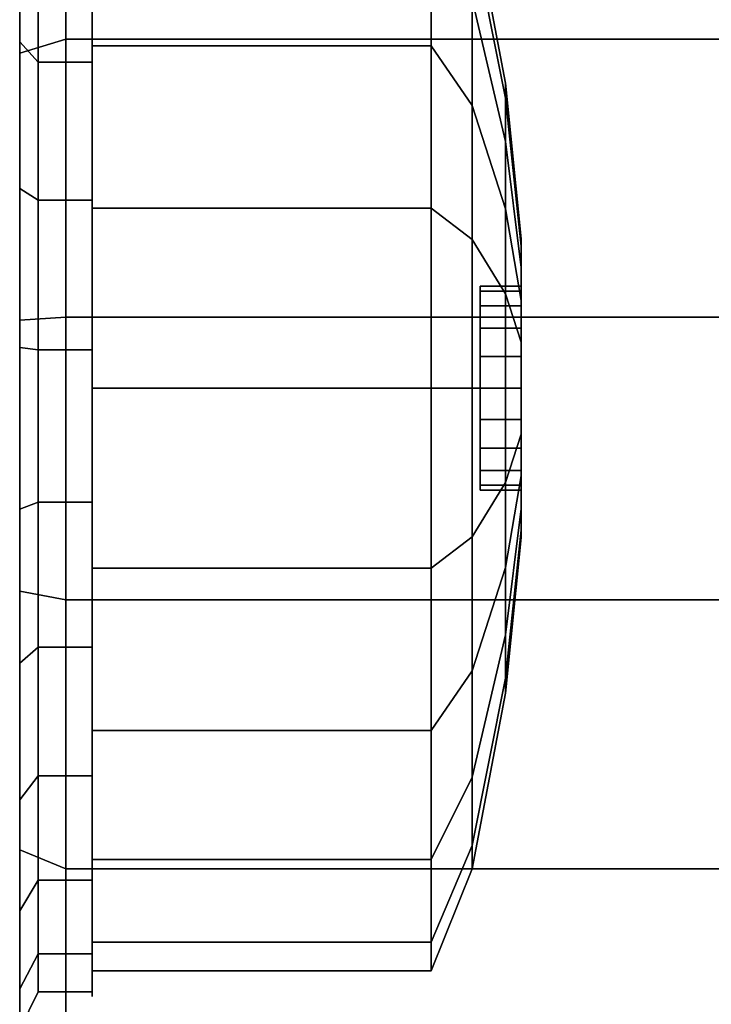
# Model space of a CAD drawing. Extents: x 149 to 250, y -977 to -912.
# Tile 44 of 156: x 222.056 to 222.39, y -967.282 to -966.807. Entities that reach past the tile are written whole.
import ezdxf

# ---------------------------------------------------------------- set-up
doc = ezdxf.new("R2010")
doc.units = 0
doc.header["$MEASUREMENT"] = 0
doc.layers.add('CAR1', color=7, linetype='CONTINUOUS')
doc.layers.add('TIRES', color=19, linetype='CONTINUOUS')

msp = doc.modelspace()

# ---------------------------------------------------------------- linework, layer by layer
at = {"layer": 'CAR1', "color": 7, "linetype": 'Continuous'}
for points in [[(222.09071, -966.81955, 9.49756), (222.09071, -966.81226, 9.48753), (222.09071, -966.74733, 9.55247), (222.09071, -966.75735, 9.55975)], [(222.09071, -966.75735, 9.89025), (222.09071, -966.74733, 9.89753), (222.09071, -966.81226, 9.96247), (222.09071, -966.81955, 9.95244)], [(222.29026, -966.83764, 9.725), (222.27418, -966.75284, 9.725), (222.27418, -966.76419, 9.79668), (222.29026, -966.84485, 9.77047)], [(222.29026, -966.84485, 9.67953), (222.27418, -966.76419, 9.65332), (222.27418, -966.75284, 9.725), (222.29026, -966.83764, 9.725)], [(222.25432, -966.81955, 9.49756), (222.09071, -966.81955, 9.49756), (222.09071, -966.75735, 9.55975), (222.25432, -966.75735, 9.55975)], [(222.25432, -966.75735, 9.89025), (222.09071, -966.75735, 9.89025), (222.09071, -966.81955, 9.95244), (222.25432, -966.81955, 9.95244)], [(222.27418, -966.84846, 9.53734), (222.25432, -966.81955, 9.49756), (222.25432, -966.75735, 9.55975), (222.27418, -966.79714, 9.58866)], [(222.27418, -966.79714, 9.86134), (222.25432, -966.75735, 9.89025), (222.25432, -966.81955, 9.95244), (222.27418, -966.84846, 9.91266)], [(222.29026, -966.84485, 9.77047), (222.27418, -966.76419, 9.79668), (222.27418, -966.79714, 9.86134), (222.29026, -966.86575, 9.81149)], [(222.29026, -966.86575, 9.63851), (222.27418, -966.79714, 9.58866), (222.27418, -966.76419, 9.65332), (222.29026, -966.84485, 9.67953)], [(222.0647, -966.82752, 9.47717), (222.09071, -966.82752, 9.47717), (222.09071, -966.77082, 9.52407), (222.0647, -966.77082, 9.52407)], [(222.0647, -966.77082, 9.92593), (222.09071, -966.77082, 9.92593), (222.09071, -966.82752, 9.97283), (222.0647, -966.82752, 9.97283)], [(222.29026, -966.8983, 9.60595), (222.27418, -966.84846, 9.53734), (222.27418, -966.79714, 9.58866), (222.29026, -966.86575, 9.63851)], [(222.29026, -966.86575, 9.81149), (222.27418, -966.79714, 9.86134), (222.27418, -966.84846, 9.91266), (222.29026, -966.8983, 9.84405)], [(222.09071, -966.89792, 9.45763), (222.09071, -966.89409, 9.44584), (222.09071, -966.81226, 9.48753), (222.09071, -966.81955, 9.49756)], [(222.09071, -966.81955, 9.95244), (222.09071, -966.81226, 9.96247), (222.09071, -966.89409, 10.00416), (222.09071, -966.89792, 9.99237)], [(222.25432, -966.89792, 9.45763), (222.09071, -966.89792, 9.45763), (222.09071, -966.81955, 9.49756), (222.25432, -966.81955, 9.49756)], [(222.25432, -966.81955, 9.95244), (222.09071, -966.81955, 9.95244), (222.09071, -966.89792, 9.99237), (222.25432, -966.89792, 9.99237)], [(222.27418, -966.91312, 9.5044), (222.25432, -966.89792, 9.45763), (222.25432, -966.81955, 9.49756), (222.27418, -966.84846, 9.53734)], [(222.27418, -966.84846, 9.91266), (222.25432, -966.81955, 9.95244), (222.25432, -966.89792, 9.99237), (222.27418, -966.91312, 9.9456)], [(222.0647, -966.89409, 9.44584), (222.09071, -966.89409, 9.44584), (222.09071, -966.82752, 9.47717), (222.0647, -966.82752, 9.47717)], [(222.0647, -966.82752, 9.97283), (222.09071, -966.82752, 9.97283), (222.09071, -966.89409, 10.00416), (222.0647, -966.89409, 10.00416)], [(222.29783, -966.91629, 9.70274), (222.29026, -966.84485, 9.67953), (222.29026, -966.83764, 9.725), (222.29783, -966.91277, 9.725)], [(222.29783, -966.91277, 9.725), (222.29026, -966.83764, 9.725), (222.29026, -966.84485, 9.77047), (222.29783, -966.91629, 9.74726)], [(222.29783, -966.91629, 9.74726), (222.29026, -966.84485, 9.77047), (222.29026, -966.86575, 9.81149), (222.29783, -966.92652, 9.76734)], [(222.29783, -966.92652, 9.68266), (222.29026, -966.86575, 9.63851), (222.29026, -966.84485, 9.67953), (222.29783, -966.91629, 9.70274)], [(222.29026, -966.93932, 9.58505), (222.27418, -966.91312, 9.5044), (222.27418, -966.84846, 9.53734), (222.29026, -966.8983, 9.60595)], [(222.29026, -966.8983, 9.84405), (222.27418, -966.84846, 9.91266), (222.27418, -966.91312, 9.9456), (222.29026, -966.93932, 9.86495)], [(222.29783, -966.92652, 9.76734), (222.29026, -966.86575, 9.81149), (222.29026, -966.8983, 9.84405), (222.29783, -966.94246, 9.78327)], [(222.29783, -966.94246, 9.66673), (222.29026, -966.8983, 9.60595), (222.29026, -966.86575, 9.63851), (222.29783, -966.92652, 9.68266)], [(222.0647, -966.96636, 9.43205), (222.09071, -966.96636, 9.43205), (222.09071, -966.89409, 9.44584), (222.0647, -966.89409, 9.44584)], [(222.0647, -966.89409, 10.00416), (222.09071, -966.89409, 10.00416), (222.09071, -966.96636, 10.01795), (222.0647, -966.96636, 10.01795)], [(222.09071, -966.9848, 9.44387), (222.09071, -966.9848, 9.43147), (222.09071, -966.89409, 9.44584), (222.09071, -966.89792, 9.45763)], [(222.09071, -966.89792, 9.99237), (222.09071, -966.89409, 10.00416), (222.09071, -966.9848, 10.01853), (222.09071, -966.9848, 10.00613)], [(222.25432, -966.9848, 9.44387), (222.09071, -966.9848, 9.44387), (222.09071, -966.89792, 9.45763), (222.25432, -966.89792, 9.45763)], [(222.25432, -966.89792, 9.99237), (222.09071, -966.89792, 9.99237), (222.09071, -966.9848, 10.00613), (222.25432, -966.9848, 10.00613)], [(222.27418, -966.9848, 9.49304), (222.25432, -966.9848, 9.44387), (222.25432, -966.89792, 9.45763), (222.27418, -966.91312, 9.5044)], [(222.27418, -966.91312, 9.9456), (222.25432, -966.89792, 9.99237), (222.25432, -966.9848, 10.00613), (222.27418, -966.9848, 9.95696)], [(222.29783, -966.94246, 9.78327), (222.29026, -966.8983, 9.84405), (222.29026, -966.93932, 9.86495), (222.29783, -966.96254, 9.7935)], [(222.29783, -966.96254, 9.6565), (222.29026, -966.93932, 9.58505), (222.29026, -966.8983, 9.60595), (222.29783, -966.94246, 9.66673)], [(222.29026, -966.9848, 9.57785), (222.27418, -966.9848, 9.49304), (222.27418, -966.91312, 9.5044), (222.29026, -966.93932, 9.58505)], [(222.29026, -966.93932, 9.86495), (222.27418, -966.91312, 9.9456), (222.27418, -966.9848, 9.95696), (222.29026, -966.9848, 9.87215)], [(222.29783, -966.96254, 9.7935), (222.29026, -966.93932, 9.86495), (222.29026, -966.9848, 9.87215), (222.29783, -966.9848, 9.79703)], [(222.29783, -966.9848, 9.65297), (222.29026, -966.9848, 9.57785), (222.29026, -966.93932, 9.58505), (222.29783, -966.96254, 9.6565)], [(222.0647, -967.0398, 9.43667), (222.09071, -967.0398, 9.43667), (222.09071, -966.96636, 9.43205), (222.0647, -966.96636, 9.43205)], [(222.0647, -966.96636, 10.01795), (222.09071, -966.96636, 10.01795), (222.09071, -967.0398, 10.01333), (222.0647, -967.0398, 10.01333)], [(222.25432, -967.07167, 9.45763), (222.09071, -967.07167, 9.45763), (222.09071, -966.9848, 9.44387), (222.25432, -966.9848, 9.44387)], [(222.09071, -967.07167, 9.45763), (222.09071, -967.0755, 9.44584), (222.09071, -966.9848, 9.43147), (222.09071, -966.9848, 9.44387)], [(222.25432, -966.9848, 10.00613), (222.09071, -966.9848, 10.00613), (222.09071, -967.07167, 9.99237), (222.25432, -967.07167, 9.99237)], [(222.09071, -966.9848, 10.00613), (222.09071, -966.9848, 10.01853), (222.09071, -967.0755, 10.00416), (222.09071, -967.07167, 9.99237)], [(222.27418, -967.05647, 9.5044), (222.25432, -967.07167, 9.45763), (222.25432, -966.9848, 9.44387), (222.27418, -966.9848, 9.49304)], [(222.27418, -966.9848, 9.95696), (222.25432, -966.9848, 10.00613), (222.25432, -967.07167, 9.99237), (222.27418, -967.05647, 9.9456)], [(222.29026, -967.03027, 9.58505), (222.27418, -967.05647, 9.5044), (222.27418, -966.9848, 9.49304), (222.29026, -966.9848, 9.57785)], [(222.29026, -966.9848, 9.87215), (222.27418, -966.9848, 9.95696), (222.27418, -967.05647, 9.9456), (222.29026, -967.03027, 9.86495)], [(222.29783, -966.9848, 9.79703), (222.29026, -966.9848, 9.87215), (222.29026, -967.03027, 9.86495), (222.29783, -967.00705, 9.7935)], [(222.29783, -967.00705, 9.6565), (222.29026, -967.03027, 9.58505), (222.29026, -966.9848, 9.57785), (222.29783, -966.9848, 9.65297)], [(222.29783, -967.00705, 9.7935), (222.29026, -967.03027, 9.86495), (222.29026, -967.07129, 9.84405), (222.29783, -967.02713, 9.78327)], [(222.29783, -967.02713, 9.66673), (222.29026, -967.07129, 9.60595), (222.29026, -967.03027, 9.58505), (222.29783, -967.00705, 9.6565)], [(222.29783, -967.02713, 9.78327), (222.29026, -967.07129, 9.84405), (222.29026, -967.10384, 9.81149), (222.29783, -967.04307, 9.76734)], [(222.29783, -967.04307, 9.68266), (222.29026, -967.10384, 9.63851), (222.29026, -967.07129, 9.60595), (222.29783, -967.02713, 9.66673)], [(222.29026, -967.07129, 9.60595), (222.27418, -967.12114, 9.53734), (222.27418, -967.05647, 9.5044), (222.29026, -967.03027, 9.58505)], [(222.29026, -967.03027, 9.86495), (222.27418, -967.05647, 9.9456), (222.27418, -967.12114, 9.91266), (222.29026, -967.07129, 9.84405)], [(222.0647, -967.10977, 9.45941), (222.09071, -967.10977, 9.45941), (222.09071, -967.0398, 9.43667), (222.0647, -967.0398, 9.43667)], [(222.0647, -967.0398, 10.01333), (222.09071, -967.0398, 10.01333), (222.09071, -967.10977, 9.99059), (222.0647, -967.10977, 9.99059)], [(222.29783, -967.04307, 9.76734), (222.29026, -967.10384, 9.81149), (222.29026, -967.12474, 9.77047), (222.29783, -967.0533, 9.74726)], [(222.29783, -967.0533, 9.70274), (222.29026, -967.12474, 9.67953), (222.29026, -967.10384, 9.63851), (222.29783, -967.04307, 9.68266)], [(222.27418, -967.12114, 9.53734), (222.25432, -967.15004, 9.49756), (222.25432, -967.07167, 9.45763), (222.27418, -967.05647, 9.5044)], [(222.27418, -967.05647, 9.9456), (222.25432, -967.07167, 9.99237), (222.25432, -967.15004, 9.95244), (222.27418, -967.12114, 9.91266)], [(222.29783, -967.0533, 9.74726), (222.29026, -967.12474, 9.77047), (222.29026, -967.13195, 9.725), (222.29783, -967.05682, 9.725)], [(222.29783, -967.05682, 9.725), (222.29026, -967.13195, 9.725), (222.29026, -967.12474, 9.67953), (222.29783, -967.0533, 9.70274)], [(222.29026, -967.10384, 9.63851), (222.27418, -967.17245, 9.58866), (222.27418, -967.12114, 9.53734), (222.29026, -967.07129, 9.60595)], [(222.29026, -967.07129, 9.84405), (222.27418, -967.12114, 9.91266), (222.27418, -967.17245, 9.86134), (222.29026, -967.10384, 9.81149)], [(222.09071, -967.15004, 9.49756), (222.09071, -967.15733, 9.48753), (222.09071, -967.0755, 9.44584), (222.09071, -967.07167, 9.45763)], [(222.25432, -967.15004, 9.49756), (222.09071, -967.15004, 9.49756), (222.09071, -967.07167, 9.45763), (222.25432, -967.07167, 9.45763)], [(222.09071, -967.07167, 9.99237), (222.09071, -967.0755, 10.00416), (222.09071, -967.15733, 9.96247), (222.09071, -967.15004, 9.95244)], [(222.25432, -967.07167, 9.99237), (222.09071, -967.07167, 9.99237), (222.09071, -967.15004, 9.95244), (222.25432, -967.15004, 9.95244)], [(222.29026, -967.10384, 9.81149), (222.27418, -967.17245, 9.86134), (222.27418, -967.2054, 9.79668), (222.29026, -967.12474, 9.77047)], [(222.29026, -967.12474, 9.67953), (222.27418, -967.2054, 9.65332), (222.27418, -967.17245, 9.58866), (222.29026, -967.10384, 9.63851)], [(222.0647, -967.1719, 9.49883), (222.09071, -967.1719, 9.49883), (222.09071, -967.10977, 9.45941), (222.0647, -967.10977, 9.45941)], [(222.0647, -967.10977, 9.99059), (222.09071, -967.10977, 9.99059), (222.09071, -967.1719, 9.95117), (222.0647, -967.1719, 9.95117)], [(222.27418, -967.17245, 9.58866), (222.25432, -967.21224, 9.55975), (222.25432, -967.15004, 9.49756), (222.27418, -967.12114, 9.53734)], [(222.27418, -967.12114, 9.91266), (222.25432, -967.15004, 9.95244), (222.25432, -967.21224, 9.89025), (222.27418, -967.17245, 9.86134)], [(222.29026, -967.12474, 9.77047), (222.27418, -967.2054, 9.79668), (222.27418, -967.21675, 9.725), (222.29026, -967.13195, 9.725)], [(222.29026, -967.13195, 9.725), (222.27418, -967.21675, 9.725), (222.27418, -967.2054, 9.65332), (222.29026, -967.12474, 9.67953)], [(222.25432, -967.21224, 9.55975), (222.09071, -967.21224, 9.55975), (222.09071, -967.15004, 9.49756), (222.25432, -967.15004, 9.49756)], [(222.09071, -967.21224, 9.55975), (222.09071, -967.22226, 9.55247), (222.09071, -967.15733, 9.48753), (222.09071, -967.15004, 9.49756)], [(222.25432, -967.15004, 9.95244), (222.09071, -967.15004, 9.95244), (222.09071, -967.21224, 9.89025), (222.25432, -967.21224, 9.89025)], [(222.09071, -967.15004, 9.95244), (222.09071, -967.15733, 9.96247), (222.09071, -967.22226, 9.89753), (222.09071, -967.21224, 9.89025)], [(222.0647, -967.22226, 9.55247), (222.09071, -967.22226, 9.55247), (222.09071, -967.1719, 9.49883), (222.0647, -967.1719, 9.49883)], [(222.0647, -967.1719, 9.95117), (222.09071, -967.1719, 9.95117), (222.09071, -967.22226, 9.89753), (222.0647, -967.22226, 9.89753)], [(222.27418, -967.2054, 9.65332), (222.25432, -967.25217, 9.63812), (222.25432, -967.21224, 9.55975), (222.27418, -967.17245, 9.58866)], [(222.27418, -967.17245, 9.86134), (222.25432, -967.21224, 9.89025), (222.25432, -967.25217, 9.81188), (222.27418, -967.2054, 9.79668)], [(222.27418, -967.2054, 9.79668), (222.25432, -967.25217, 9.81188), (222.25432, -967.26593, 9.725), (222.27418, -967.21675, 9.725)], [(222.27418, -967.21675, 9.725), (222.25432, -967.26593, 9.725), (222.25432, -967.25217, 9.63812), (222.27418, -967.2054, 9.65332)], [(222.25432, -967.25217, 9.63812), (222.09071, -967.25217, 9.63812), (222.09071, -967.21224, 9.55975), (222.25432, -967.21224, 9.55975)], [(222.09071, -967.25217, 9.63812), (222.09071, -967.26396, 9.6343), (222.09071, -967.22226, 9.55247), (222.09071, -967.21224, 9.55975)], [(222.25432, -967.21224, 9.89025), (222.09071, -967.21224, 9.89025), (222.09071, -967.25217, 9.81188), (222.25432, -967.25217, 9.81188)], [(222.09071, -967.21224, 9.89025), (222.09071, -967.22226, 9.89753), (222.09071, -967.26396, 9.8157), (222.09071, -967.25217, 9.81188)], [(222.0647, -967.25771, 9.61695), (222.09071, -967.25771, 9.61695), (222.09071, -967.22226, 9.55247), (222.0647, -967.22226, 9.55247)], [(222.0647, -967.22226, 9.89753), (222.09071, -967.22226, 9.89753), (222.09071, -967.25771, 9.83305), (222.0647, -967.25771, 9.83305)], [(222.09071, -967.25217, 9.81188), (222.09071, -967.26396, 9.8157), (222.09071, -967.27832, 9.725), (222.09071, -967.26593, 9.725)], [(222.25432, -967.25217, 9.81188), (222.09071, -967.25217, 9.81188), (222.09071, -967.26593, 9.725), (222.25432, -967.26593, 9.725)], [(222.25432, -967.26593, 9.725), (222.09071, -967.26593, 9.725), (222.09071, -967.25217, 9.63812), (222.25432, -967.25217, 9.63812)], [(222.09071, -967.26593, 9.725), (222.09071, -967.27832, 9.725), (222.09071, -967.26396, 9.6343), (222.09071, -967.25217, 9.63812)], [(222.0647, -967.25771, 9.83305), (222.09071, -967.25771, 9.83305), (222.09071, -967.27601, 9.76179), (222.0647, -967.27601, 9.76179)], [(222.0647, -967.27601, 9.68821), (222.09071, -967.27601, 9.68821), (222.09071, -967.25771, 9.61695), (222.0647, -967.25771, 9.61695)], [(222.0647, -967.27601, 9.76179), (222.09071, -967.27601, 9.76179), (222.09071, -967.27601, 9.68821), (222.0647, -967.27601, 9.68821)]]:
    msp.add_3dface(points, dxfattribs=at)
at = {"layer": 'CAR1', "color": 197, "linetype": 'Continuous'}
for points in [[(222.29783, -966.93562, 9.725), (222.29783, -966.91277, 9.725), (222.29783, -966.91629, 9.74726), (222.29783, -966.93802, 9.7402)], [(222.29783, -966.93802, 9.7098), (222.29783, -966.91629, 9.70274), (222.29783, -966.91277, 9.725), (222.29783, -966.93562, 9.725)], [(222.29783, -966.94501, 9.69609), (222.29783, -966.92652, 9.68266), (222.29783, -966.91629, 9.70274), (222.29783, -966.93802, 9.7098)], [(222.29783, -966.93802, 9.7402), (222.29783, -966.91629, 9.74726), (222.29783, -966.92652, 9.76734), (222.29783, -966.94501, 9.75391)], [(222.29783, -966.95589, 9.68521), (222.29783, -966.94246, 9.66673), (222.29783, -966.92652, 9.68266), (222.29783, -966.94501, 9.69609)], [(222.29783, -966.94501, 9.75391), (222.29783, -966.92652, 9.76734), (222.29783, -966.94246, 9.78327), (222.29783, -966.95589, 9.76479)], [(222.27797, -966.93562, 9.725), (222.29783, -966.93562, 9.725), (222.29783, -966.93802, 9.7402), (222.27797, -966.93802, 9.7402)], [(222.27797, -966.93802, 9.7098), (222.29783, -966.93802, 9.7098), (222.29783, -966.93562, 9.725), (222.27797, -966.93562, 9.725)], [(222.27797, -966.9848, 9.725), (222.27797, -966.93562, 9.725), (222.27797, -966.93802, 9.7402), (222.27797, -966.9848, 9.725)], [(222.27797, -966.9848, 9.725), (222.27797, -966.93802, 9.7098), (222.27797, -966.93562, 9.725), (222.27797, -966.9848, 9.725)], [(222.27797, -966.94501, 9.69609), (222.29783, -966.94501, 9.69609), (222.29783, -966.93802, 9.7098), (222.27797, -966.93802, 9.7098)], [(222.27797, -966.9848, 9.725), (222.27797, -966.94501, 9.69609), (222.27797, -966.93802, 9.7098), (222.27797, -966.9848, 9.725)], [(222.27797, -966.93802, 9.7402), (222.29783, -966.93802, 9.7402), (222.29783, -966.94501, 9.75391), (222.27797, -966.94501, 9.75391)], [(222.27797, -966.9848, 9.725), (222.27797, -966.93802, 9.7402), (222.27797, -966.94501, 9.75391), (222.27797, -966.9848, 9.725)], [(222.29783, -966.9696, 9.67823), (222.29783, -966.96254, 9.6565), (222.29783, -966.94246, 9.66673), (222.29783, -966.95589, 9.68521)], [(222.29783, -966.95589, 9.76479), (222.29783, -966.94246, 9.78327), (222.29783, -966.96254, 9.7935), (222.29783, -966.9696, 9.77177)], [(222.27797, -966.9848, 9.725), (222.27797, -966.95589, 9.68521), (222.27797, -966.94501, 9.69609), (222.27797, -966.9848, 9.725)], [(222.27797, -966.95589, 9.68521), (222.29783, -966.95589, 9.68521), (222.29783, -966.94501, 9.69609), (222.27797, -966.94501, 9.69609)], [(222.27797, -966.94501, 9.75391), (222.29783, -966.94501, 9.75391), (222.29783, -966.95589, 9.76479), (222.27797, -966.95589, 9.76479)], [(222.27797, -966.9848, 9.725), (222.27797, -966.94501, 9.75391), (222.27797, -966.95589, 9.76479), (222.27797, -966.9848, 9.725)], [(222.27797, -966.9848, 9.725), (222.27797, -966.9696, 9.67823), (222.27797, -966.95589, 9.68521), (222.27797, -966.9848, 9.725)], [(222.27797, -966.9696, 9.67823), (222.29783, -966.9696, 9.67823), (222.29783, -966.95589, 9.68521), (222.27797, -966.95589, 9.68521)], [(222.27797, -966.95589, 9.76479), (222.29783, -966.95589, 9.76479), (222.29783, -966.9696, 9.77177), (222.27797, -966.9696, 9.77177)], [(222.27797, -966.9848, 9.725), (222.27797, -966.95589, 9.76479), (222.27797, -966.9696, 9.77177), (222.27797, -966.9848, 9.725)], [(222.29783, -966.9696, 9.77177), (222.29783, -966.96254, 9.7935), (222.29783, -966.9848, 9.79703), (222.29783, -966.9848, 9.77418)], [(222.29783, -966.9848, 9.67582), (222.29783, -966.9848, 9.65297), (222.29783, -966.96254, 9.6565), (222.29783, -966.9696, 9.67823)], [(222.27797, -966.9848, 9.725), (222.27797, -966.9848, 9.67582), (222.27797, -966.9696, 9.67823), (222.27797, -966.9848, 9.725)], [(222.27797, -966.9848, 9.67582), (222.29783, -966.9848, 9.67582), (222.29783, -966.9696, 9.67823), (222.27797, -966.9696, 9.67823)], [(222.27797, -966.9696, 9.77177), (222.29783, -966.9696, 9.77177), (222.29783, -966.9848, 9.77418), (222.27797, -966.9848, 9.77418)], [(222.27797, -966.9848, 9.725), (222.27797, -966.9696, 9.77177), (222.27797, -966.9848, 9.77418), (222.27797, -966.9848, 9.725)], [(222.27797, -966.9848, 9.725), (222.27797, -967.03157, 9.7098), (222.27797, -967.02458, 9.69609), (222.27797, -966.9848, 9.725)], [(222.27797, -966.9848, 9.725), (222.27797, -967.02458, 9.69609), (222.27797, -967.0137, 9.68521), (222.27797, -966.9848, 9.725)], [(222.27797, -966.9848, 9.725), (222.27797, -967.0137, 9.68521), (222.27797, -966.99999, 9.67823), (222.27797, -966.9848, 9.725)], [(222.27797, -966.9848, 9.725), (222.27797, -966.99999, 9.67823), (222.27797, -966.9848, 9.67582), (222.27797, -966.9848, 9.725)], [(222.27797, -966.99999, 9.67823), (222.29783, -966.99999, 9.67823), (222.29783, -966.9848, 9.67582), (222.27797, -966.9848, 9.67582)], [(222.27797, -966.9848, 9.77418), (222.29783, -966.9848, 9.77418), (222.29783, -966.99999, 9.77177), (222.27797, -966.99999, 9.77177)], [(222.27797, -966.9848, 9.725), (222.27797, -966.9848, 9.77418), (222.27797, -966.99999, 9.77177), (222.27797, -966.9848, 9.725)], [(222.27797, -966.9848, 9.725), (222.27797, -966.99999, 9.77177), (222.27797, -967.0137, 9.76479), (222.27797, -966.9848, 9.725)], [(222.27797, -966.9848, 9.725), (222.27797, -967.0137, 9.76479), (222.27797, -967.02458, 9.75391), (222.27797, -966.9848, 9.725)], [(222.27797, -966.9848, 9.725), (222.27797, -967.02458, 9.75391), (222.27797, -967.03157, 9.7402), (222.27797, -966.9848, 9.725)], [(222.27797, -966.9848, 9.725), (222.27797, -967.03397, 9.725), (222.27797, -967.03157, 9.7098), (222.27797, -966.9848, 9.725)], [(222.27797, -966.9848, 9.725), (222.27797, -967.03157, 9.7402), (222.27797, -967.03397, 9.725), (222.27797, -966.9848, 9.725)], [(222.29783, -966.9848, 9.77418), (222.29783, -966.9848, 9.79703), (222.29783, -967.00705, 9.7935), (222.29783, -966.99999, 9.77177)], [(222.29783, -966.99999, 9.67823), (222.29783, -967.00705, 9.6565), (222.29783, -966.9848, 9.65297), (222.29783, -966.9848, 9.67582)], [(222.27797, -967.0137, 9.68521), (222.29783, -967.0137, 9.68521), (222.29783, -966.99999, 9.67823), (222.27797, -966.99999, 9.67823)], [(222.27797, -966.99999, 9.77177), (222.29783, -966.99999, 9.77177), (222.29783, -967.0137, 9.76479), (222.27797, -967.0137, 9.76479)], [(222.29783, -967.0137, 9.68521), (222.29783, -967.02713, 9.66673), (222.29783, -967.00705, 9.6565), (222.29783, -966.99999, 9.67823)], [(222.29783, -966.99999, 9.77177), (222.29783, -967.00705, 9.7935), (222.29783, -967.02713, 9.78327), (222.29783, -967.0137, 9.76479)], [(222.27797, -967.02458, 9.69609), (222.29783, -967.02458, 9.69609), (222.29783, -967.0137, 9.68521), (222.27797, -967.0137, 9.68521)], [(222.27797, -967.0137, 9.76479), (222.29783, -967.0137, 9.76479), (222.29783, -967.02458, 9.75391), (222.27797, -967.02458, 9.75391)], [(222.29783, -967.02458, 9.69609), (222.29783, -967.04307, 9.68266), (222.29783, -967.02713, 9.66673), (222.29783, -967.0137, 9.68521)], [(222.29783, -967.0137, 9.76479), (222.29783, -967.02713, 9.78327), (222.29783, -967.04307, 9.76734), (222.29783, -967.02458, 9.75391)], [(222.27797, -967.03157, 9.7098), (222.29783, -967.03157, 9.7098), (222.29783, -967.02458, 9.69609), (222.27797, -967.02458, 9.69609)], [(222.27797, -967.02458, 9.75391), (222.29783, -967.02458, 9.75391), (222.29783, -967.03157, 9.7402), (222.27797, -967.03157, 9.7402)], [(222.29783, -967.03157, 9.7098), (222.29783, -967.0533, 9.70274), (222.29783, -967.04307, 9.68266), (222.29783, -967.02458, 9.69609)], [(222.29783, -967.02458, 9.75391), (222.29783, -967.04307, 9.76734), (222.29783, -967.0533, 9.74726), (222.29783, -967.03157, 9.7402)], [(222.27797, -967.03157, 9.7402), (222.29783, -967.03157, 9.7402), (222.29783, -967.03397, 9.725), (222.27797, -967.03397, 9.725)], [(222.27797, -967.03397, 9.725), (222.29783, -967.03397, 9.725), (222.29783, -967.03157, 9.7098), (222.27797, -967.03157, 9.7098)], [(222.29783, -967.03157, 9.7402), (222.29783, -967.0533, 9.74726), (222.29783, -967.05682, 9.725), (222.29783, -967.03397, 9.725)], [(222.29783, -967.03397, 9.725), (222.29783, -967.05682, 9.725), (222.29783, -967.0533, 9.70274), (222.29783, -967.03157, 9.7098)]]:
    msp.add_3dface(points, dxfattribs=at)
at = {"layer": 'TIRES', "linetype": 'Continuous'}
for points in [[(222.05572, -966.70447, 9.28328), (222.05572, -966.81776, 9.4618), (222.05572, -966.75756, 9.51161), (222.05572, -966.60343, 9.36687)], [(222.05572, -966.60343, 10.08313), (222.05572, -966.75756, 9.93839), (222.05572, -966.81776, 9.9882), (222.05572, -966.70447, 10.16672)], [(222.07794, -966.81643, 9.20682), (222.05572, -966.82313, 9.22745), (222.05572, -966.70447, 9.28328), (222.07794, -966.69285, 9.26497)], [(222.07794, -966.69285, 10.18503), (222.05572, -966.70447, 10.16672), (222.05572, -966.82313, 10.22255), (222.07794, -966.81643, 10.24318)], [(222.71017, -966.81643, 9.20682), (222.07794, -966.81643, 9.20682), (222.07794, -966.69285, 9.26497), (222.71017, -966.69285, 9.26497)], [(222.71017, -966.69285, 10.18503), (222.07794, -966.69285, 10.18503), (222.07794, -966.81643, 10.24318), (222.71017, -966.81643, 10.24318)], [(222.05572, -966.82313, 9.22745), (222.05572, -966.88847, 9.42853), (222.05572, -966.81776, 9.4618), (222.05572, -966.70447, 9.28328)], [(222.05572, -966.70447, 10.16672), (222.05572, -966.81776, 9.9882), (222.05572, -966.88847, 10.02147), (222.05572, -966.82313, 10.22255)], [(222.05572, -966.81776, 9.4618), (222.0647, -966.82752, 9.47717), (222.0647, -966.77082, 9.52407), (222.05572, -966.75756, 9.51161)], [(222.05572, -966.75756, 9.93839), (222.0647, -966.77082, 9.92593), (222.0647, -966.82752, 9.97283), (222.05572, -966.81776, 9.9882)], [(222.07794, -966.95058, 9.18123), (222.05572, -966.95195, 9.20287), (222.05572, -966.82313, 9.22745), (222.07794, -966.81643, 9.20682)], [(222.07794, -966.81643, 10.24318), (222.05572, -966.82313, 10.22255), (222.05572, -966.95195, 10.24713), (222.07794, -966.95058, 10.26877)], [(222.05572, -966.88847, 9.42853), (222.0647, -966.89409, 9.44584), (222.0647, -966.82752, 9.47717), (222.05572, -966.81776, 9.4618)], [(222.05572, -966.81776, 9.9882), (222.0647, -966.82752, 9.97283), (222.0647, -966.89409, 10.00416), (222.05572, -966.88847, 10.02147)], [(222.71017, -966.95058, 9.18123), (222.07794, -966.95058, 9.18123), (222.07794, -966.81643, 9.20682), (222.71017, -966.81643, 9.20682)], [(222.71017, -966.81643, 10.24318), (222.07794, -966.81643, 10.24318), (222.07794, -966.95058, 10.26877), (222.71017, -966.95058, 10.26877)], [(222.05572, -966.95195, 9.20287), (222.05572, -966.96522, 9.41389), (222.05572, -966.88847, 9.42853), (222.05572, -966.82313, 9.22745)], [(222.05572, -966.82313, 10.22255), (222.05572, -966.88847, 10.02147), (222.05572, -966.96522, 10.03611), (222.05572, -966.95195, 10.24713)], [(222.05572, -966.96522, 9.41389), (222.0647, -966.96636, 9.43205), (222.0647, -966.89409, 9.44584), (222.05572, -966.88847, 9.42853)], [(222.05572, -966.88847, 10.02147), (222.0647, -966.89409, 10.00416), (222.0647, -966.96636, 10.01795), (222.05572, -966.96522, 10.03611)], [(222.07794, -967.08689, 9.18981), (222.05572, -967.08283, 9.21111), (222.05572, -966.95195, 9.20287), (222.07794, -966.95058, 9.18123)], [(222.07794, -966.95058, 10.26877), (222.05572, -966.95195, 10.24713), (222.05572, -967.08283, 10.23889), (222.07794, -967.08689, 10.26019)], [(222.05572, -967.08283, 9.21111), (222.05572, -967.04321, 9.4188), (222.05572, -966.96522, 9.41389), (222.05572, -966.95195, 9.20287)], [(222.05572, -966.95195, 10.24713), (222.05572, -966.96522, 10.03611), (222.05572, -967.04321, 10.0312), (222.05572, -967.08283, 10.23889)], [(222.71017, -967.08689, 9.18981), (222.07794, -967.08689, 9.18981), (222.07794, -966.95058, 9.18123), (222.71017, -966.95058, 9.18123)], [(222.71017, -966.95058, 10.26877), (222.07794, -966.95058, 10.26877), (222.07794, -967.08689, 10.26019), (222.71017, -967.08689, 10.26019)], [(222.05572, -967.04321, 9.4188), (222.0647, -967.0398, 9.43667), (222.0647, -966.96636, 9.43205), (222.05572, -966.96522, 9.41389)], [(222.05572, -966.96522, 10.03611), (222.0647, -966.96636, 10.01795), (222.0647, -967.0398, 10.01333), (222.05572, -967.04321, 10.0312)], [(222.05572, -967.11752, 9.44294), (222.0647, -967.10977, 9.45941), (222.0647, -967.0398, 9.43667), (222.05572, -967.04321, 9.4188)], [(222.05572, -967.04321, 10.0312), (222.0647, -967.0398, 10.01333), (222.0647, -967.10977, 9.99059), (222.05572, -967.11752, 10.00706)], [(222.05572, -967.20755, 9.25163), (222.05572, -967.11752, 9.44294), (222.05572, -967.04321, 9.4188), (222.05572, -967.08283, 9.21111)], [(222.05572, -967.08283, 10.23889), (222.05572, -967.04321, 10.0312), (222.05572, -967.11752, 10.00706), (222.05572, -967.20755, 10.19837)], [(222.07794, -967.21678, 9.23201), (222.05572, -967.20755, 9.25163), (222.05572, -967.08283, 9.21111), (222.07794, -967.08689, 9.18981)], [(222.07794, -967.08689, 10.26019), (222.05572, -967.08283, 10.23889), (222.05572, -967.20755, 10.19837), (222.07794, -967.21678, 10.21799)], [(222.71017, -967.21678, 9.23201), (222.07794, -967.21678, 9.23201), (222.07794, -967.08689, 9.18981), (222.71017, -967.08689, 9.18981)], [(222.71017, -967.08689, 10.26019), (222.07794, -967.08689, 10.26019), (222.07794, -967.21678, 10.21799), (222.71017, -967.21678, 10.21799)], [(222.05572, -967.1835, 9.48481), (222.0647, -967.1719, 9.49883), (222.0647, -967.10977, 9.45941), (222.05572, -967.11752, 9.44294)], [(222.05572, -967.11752, 10.00706), (222.0647, -967.10977, 9.99059), (222.0647, -967.1719, 9.95117), (222.05572, -967.1835, 9.96519)], [(222.05572, -967.31827, 9.3219), (222.05572, -967.1835, 9.48481), (222.05572, -967.11752, 9.44294), (222.05572, -967.20755, 9.25163)], [(222.05572, -967.20755, 10.19837), (222.05572, -967.11752, 10.00706), (222.05572, -967.1835, 9.96519), (222.05572, -967.31827, 10.1281)], [(222.05572, -967.23699, 9.54177), (222.0647, -967.22226, 9.55247), (222.0647, -967.1719, 9.49883), (222.05572, -967.1835, 9.48481)], [(222.05572, -967.1835, 9.96519), (222.0647, -967.1719, 9.95117), (222.0647, -967.22226, 9.89753), (222.05572, -967.23699, 9.90823)], [(222.05572, -967.40804, 9.4175), (222.05572, -967.23699, 9.54177), (222.05572, -967.1835, 9.48481), (222.05572, -967.31827, 9.3219)], [(222.05572, -967.31827, 10.1281), (222.05572, -967.1835, 9.96519), (222.05572, -967.23699, 9.90823), (222.05572, -967.40804, 10.0325)], [(222.07794, -967.33209, 9.30519), (222.05572, -967.31827, 9.3219), (222.05572, -967.20755, 9.25163), (222.07794, -967.21678, 9.23201)], [(222.07794, -967.21678, 10.21799), (222.05572, -967.20755, 10.19837), (222.05572, -967.31827, 10.1281), (222.07794, -967.33209, 10.14481)], [(222.71017, -967.33209, 9.30519), (222.07794, -967.33209, 9.30519), (222.07794, -967.21678, 9.23201), (222.71017, -967.21678, 9.23201)], [(222.71017, -967.21678, 10.21799), (222.07794, -967.21678, 10.21799), (222.07794, -967.33209, 10.14481), (222.71017, -967.33209, 10.14481)], [(222.05572, -967.27463, 9.61025), (222.0647, -967.25771, 9.61695), (222.0647, -967.22226, 9.55247), (222.05572, -967.23699, 9.54177)], [(222.05572, -967.23699, 9.90823), (222.0647, -967.22226, 9.89753), (222.0647, -967.25771, 9.83305), (222.05572, -967.27463, 9.83975)], [(222.05572, -967.47122, 9.53241), (222.05572, -967.27463, 9.61025), (222.05572, -967.23699, 9.54177), (222.05572, -967.40804, 9.4175)], [(222.05572, -967.40804, 10.0325), (222.05572, -967.23699, 9.90823), (222.05572, -967.27463, 9.83975), (222.05572, -967.47122, 9.91759)], [(222.05572, -967.27463, 9.83975), (222.0647, -967.25771, 9.83305), (222.0647, -967.27601, 9.76179), (222.05572, -967.29406, 9.76407)], [(222.05572, -967.29406, 9.68593), (222.0647, -967.27601, 9.68821), (222.0647, -967.25771, 9.61695), (222.05572, -967.27463, 9.61025)], [(222.05572, -967.47122, 9.91759), (222.05572, -967.27463, 9.83975), (222.05572, -967.29406, 9.76407), (222.05572, -967.50383, 9.79057)], [(222.05572, -967.50383, 9.65943), (222.05572, -967.29406, 9.68593), (222.05572, -967.27463, 9.61025), (222.05572, -967.47122, 9.53241)], [(222.05572, -967.29406, 9.76407), (222.0647, -967.27601, 9.76179), (222.0647, -967.27601, 9.68821), (222.05572, -967.29406, 9.68593)]]:
    msp.add_3dface(points, dxfattribs=at)

doc.saveas('drawing.dxf')
